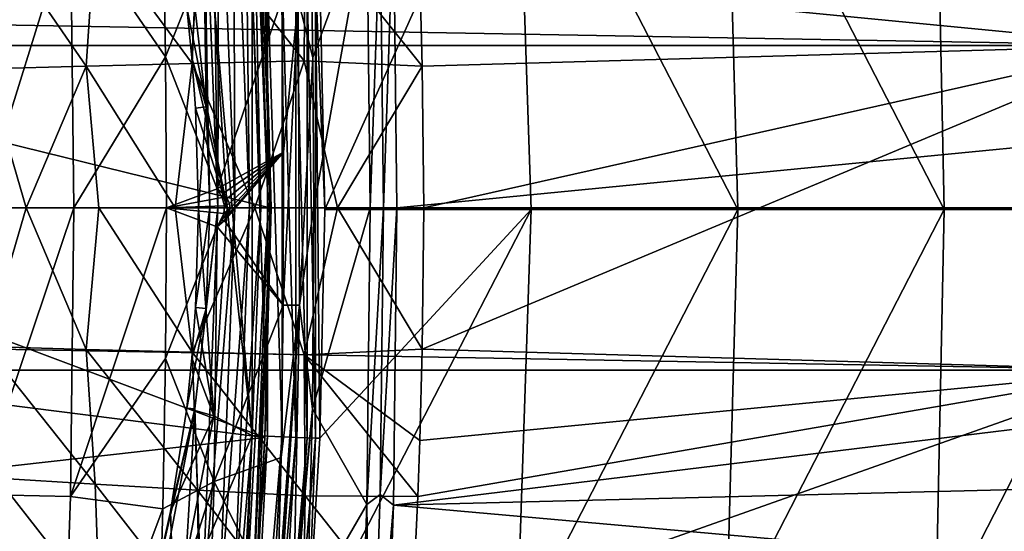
# Model space of a CAD drawing. Header units: metres. Extents: x -160 to 52, y -25 to 25.
# Tile 87 of 168: x -12.1 to -3.45, y -2.84 to 1.65. Entities that reach past the tile are written whole.
import ezdxf

# ---------------------------------------------------------------- set-up
doc = ezdxf.new("R2010")
doc.units = ezdxf.units.M
doc.layers.add('solid_509089_SW0001', color=7, linetype='CONTINUOUS')

msp = doc.modelspace()

# ---------------------------------------------------------------- linework, layer by layer
at = {"layer": 'solid_509089_SW0001'}
for points in [[(-159.199997, 4.25438, -24.12779), (-2.2, 4.25438, -24.12779), (-2.2, 1.424548, -24.458549)], [(-159.199997, 1.424548, -24.458549), (-159.199997, 4.25438, -24.12779), (-2.2, 1.424548, -24.458549)], [(-8.586944, 2.043551, 24.414625), (-2.2, 1.424548, 24.458549), (-2.2, 4.25438, 24.12779)], [(-7.73409, 3.744384, 110.518761), (-9.420504, -0.015197, 100.064339), (-9.463586, 2.021285, 100.073303)], [(-7.73409, 3.744384, 110.518761), (-7.608276, -0.015041, 110.363411), (-9.420504, -0.015197, 100.064339)], [(-7.73409, 3.744384, 110.518761), (-5.796046, -0.014881, 120.662491), (-7.608276, -0.015041, 110.363411)], [(-7.73409, 3.744384, 110.518761), (-5.896595, 3.704204, 120.941765), (-5.796046, -0.014881, 120.662491)], [(-10.124653, 3.636628, 98.211746), (-10.222764, 3.626655, 98.357681), (-10.082031, -0.000226, 98.328354)], [(-10.060791, 3.644235, 98.047768), (-10.124653, 3.636628, 98.211746), (-9.983535, -0.000224, 98.182343)], [(-9.983535, -0.000224, 98.182343), (-10.124653, 3.636628, 98.211746), (-10.082031, -0.000226, 98.328354)], [(-10.034273, 3.649107, 97.873711), (-10.060791, 3.644235, 98.047768), (-9.919378, -0.000223, 98.018303)], [(-9.919378, -0.000223, 98.018303), (-10.060791, 3.644235, 98.047768), (-9.983535, -0.000224, 98.182343)], [(-9.892673, -0.000222, 97.844208), (-9.94744, 2.016667, 97.68029), (-10.034273, 3.649107, 97.873711)], [(-9.892673, -0.000222, 97.844208), (-10.034273, 3.649107, 97.873711), (-9.919378, -0.000223, 98.018303)], [(-5.896595, 3.704204, 120.941765), (-3.983754, -0.014722, 130.961563), (-5.796046, -0.014881, 120.662491)], [(-5.896595, 3.704204, 120.941765), (-4.059116, 3.664024, 131.364777), (-3.983754, -0.014722, 130.961563)], [(-4.059116, 3.664024, 131.364777), (-2.171335, -0.014562, 141.26062), (-3.983754, -0.014722, 130.961563)], [(-4.059116, 3.664024, 131.364777), (-2.221668, 3.623843, 141.787796), (-2.171335, -0.014562, 141.26062)], [(-10.46282, 0.885417, 98.576355), (-10.501279, 3.601636, 98.568375), (-10.562473, 1.76542, 98.600891)], [(-10.350368, 3.6148, 98.478508), (-10.501279, 3.601636, 98.568375), (-10.361514, -0.000231, 98.539253)], [(-10.429698, 0, 98.566483), (-10.361514, -0.000231, 98.539253), (-10.501279, 3.601636, 98.568375)], [(-10.46282, 0.885417, 98.576355), (-10.429698, 0, 98.566483), (-10.501279, 3.601636, 98.568375)], [(-10.210093, -0.000229, 98.44928), (-10.350368, 3.6148, 98.478508), (-10.361514, -0.000231, 98.539253)], [(-10.222764, 3.626655, 98.357681), (-10.350368, 3.6148, 98.478508), (-10.210093, -0.000229, 98.44928)], [(-10.082031, -0.000226, 98.328354), (-10.222764, 3.626655, 98.357681), (-10.210093, -0.000229, 98.44928)], [(-15.343989, 1.335984, 67.044716), (-15.39758, 2.628194, 67.059784), (-9.94744, 2.016667, 97.68029)], [(-11.654016, 2.535, 250.777893), (-10.819048, 1.323926, 250.784103), (-10.842935, 2.643242, 250.669464)], [(-10.842935, 2.643242, 250.669464), (-10.819048, 1.323926, 250.784103), (-10.393373, 2.40142, 250.603729)], [(-9.525635, 1.319344, 250.514877), (-9.550264, 2.634105, 250.40123), (-9.654638, 1.824583, 250.565811)], [(-9.525635, 1.319344, 250.514877), (-9.052905, 2.605789, 250.300995), (-9.550264, 2.634105, 250.40123)], [(-9.525635, 1.319344, 250.514877), (-9.5168, 0, 250.552689), (-9.052905, 2.605789, 250.300995)], [(-9.5168, 0, 250.552689), (-9.021948, 0, 250.44957), (-9.052905, 2.605789, 250.300995)], [(-9.052905, 2.605789, 250.300995), (-9.021948, 0, 250.44957), (-8.934118, 2.518785, 250.328598)], [(-8.905252, 0, 250.467148), (-8.818721, 2.612091, 250.307938), (-8.934118, 2.518785, 250.328598)], [(-8.905252, 0, 250.467148), (-8.787687, 0, 250.456879), (-8.818721, 2.612091, 250.307938)], [(-8.818721, 2.612091, 250.307938), (-8.787687, 0, 250.456879), (12.499954, 2.073803, 245.923462)], [(-12.472621, 2.515586, 250.732437), (-12.443402, 0, 250.872665), (-11.654016, 2.535, 250.777893)], [(-11.654016, 2.535, 250.777893), (-12.443402, 0, 250.872665), (-11.624628, 0, 250.918945)], [(-11.654016, 2.535, 250.777893), (-11.624628, 0, 250.918945), (-10.819048, 1.323926, 250.784103)], [(-9.594088, 2.528784, 24.376465), (-10.537751, 2.477645, 24.405071), (-9.602785, 1.291186, 24.474644)], [(-9.594088, 2.528784, 24.376465), (-9.602785, 1.291186, 24.474644), (-8.565116, 1.242286, 24.468485)], [(-9.594088, 2.528784, 24.376465), (-8.565116, 1.242286, 24.468485), (-8.586944, 2.043551, 24.414625)], [(-9.021948, 0, 250.44957), (-8.905252, 0, 250.467148), (-8.934118, 2.518785, 250.328598)], [(-11.438752, 2.426637, 24.451399), (-12.299032, 2.374201, 24.517532), (-11.517339, 1.243778, 24.551447)], [(-11.438752, 2.426637, 24.451399), (-11.517339, 1.243778, 24.551447), (-10.585367, 1.267805, 24.50293)], [(-10.537751, 2.477645, 24.405071), (-11.438752, 2.426637, 24.451399), (-10.585367, 1.267805, 24.50293)], [(-10.537751, 2.477645, 24.405071), (-10.585367, 1.267805, 24.50293), (-9.602785, 1.291186, 24.474644)], [(-12.299032, 2.374201, 24.517532), (-12.40147, 1.218236, 24.62203), (-11.517339, 1.243778, 24.551447)], [(-10.819048, 1.323926, 250.784103), (-10.367218, 0.166747, 250.729248), (-10.393373, 2.40142, 250.603729)], [(-10.393373, 2.40142, 250.603729), (-10.367218, 0.166747, 250.729248), (-9.797553, 1.827056, 250.611923)], [(-15.343989, 1.335984, 67.044716), (-9.94744, 2.016667, 97.68029), (-9.904148, 0.000706, 97.671295)], [(-10.395622, 1.826068, 99.740829), (-10.057581, 2.000081, 99.670387), (-10.057582, -2.000086, 99.670387)], [(-9.925627, -2.006169, 99.660805), (-10.057582, -2.000086, 99.670387), (-10.057581, 2.000081, 99.670387)], [(-9.925627, -2.006169, 99.660805), (-10.057581, 2.000081, 99.670387), (-9.925626, 2.00616, 99.660805)], [(-9.892673, -0.000222, 97.844208), (-9.904148, 0.000706, 97.671295), (-9.94744, 2.016667, 97.68029)], [(-9.925627, -2.006169, 99.660805), (-9.925626, 2.00616, 99.660805), (-9.795186, -2.011504, 99.686432)], [(-9.925626, 2.00616, 99.660805), (-9.795184, 2.011494, 99.686432), (-9.795186, -2.011504, 99.686432)], [(-9.795186, -2.011504, 99.686432), (-9.795184, 2.011494, 99.686432), (-9.676105, -2.016057, 99.745575)], [(-9.795184, 2.011494, 99.686432), (-9.676104, 2.016047, 99.745575), (-9.676105, -2.016057, 99.745575)], [(-9.676105, -2.016057, 99.745575), (-9.676104, 2.016047, 99.745575), (-9.576812, -2.019505, 99.834045)], [(-9.676104, 2.016047, 99.745575), (-9.57681, 2.019495, 99.834045), (-9.576812, -2.019505, 99.834045)], [(-9.576812, -2.019505, 99.834045), (-9.57681, 2.019495, 99.834045), (-9.504334, -2.021605, 99.94558)], [(-9.57681, 2.019495, 99.834045), (-9.504333, 2.021595, 99.94558), (-9.504334, -2.021605, 99.94558)], [(-9.504334, -2.021605, 99.94558), (-9.504333, 2.021595, 99.94558), (-9.463588, -2.021317, 100.073303)], [(-9.504333, 2.021595, 99.94558), (-9.420504, -0.015197, 100.064339), (-9.463588, -2.021317, 100.073303)], [(-9.504333, 2.021595, 99.94558), (-9.463586, 2.021285, 100.073303), (-9.420504, -0.015197, 100.064339)], [(-8.787687, 0, 250.456879), (12.52928, 0, 246.015182), (12.499954, 2.073803, 245.923462)], [(-8.586944, 2.043551, 24.414625), (-8.565116, 1.242286, 24.468485), (-2.2, 1.424548, 24.458549)], [(-10.278465, 0, 99.716415), (-10.633979, 1.757775, 98.553642), (-10.395622, 1.826068, 99.740829)], [(-10.278465, 0, 99.716415), (-10.395622, 1.826068, 99.740829), (-10.057582, -2.000086, 99.670387)], [(-10.367218, 0.166747, 250.729248), (-9.783425, 0.487394, 250.67981), (-9.797553, 1.827056, 250.611923)], [(-9.797553, 1.827056, 250.611923), (-9.783425, 0.487394, 250.67981), (-9.654638, 1.824583, 250.565811)], [(-9.785594, -0.854038, 250.66951), (-9.642058, -0.854017, 250.623138), (-9.654638, 1.824583, 250.565811)], [(-9.783425, 0.487394, 250.67981), (-9.785594, -0.854038, 250.66951), (-9.654638, 1.824583, 250.565811)], [(-9.525635, 1.319344, 250.514877), (-9.654638, 1.824583, 250.565811), (-9.642058, -0.854017, 250.623138)], [(-10.587903, 1.31559, 98.535172), (-10.562473, 1.76542, 98.600891), (-10.633979, 1.757775, 98.553642)], [(-10.278465, 0, 99.716415), (-10.587903, 1.31559, 98.535172), (-10.633979, 1.757775, 98.553642)], [(-10.587903, 1.31559, 98.535172), (-10.46282, 0.885417, 98.576355), (-10.562473, 1.76542, 98.600891)], [(-159.199997, 1.424548, -24.458549), (-2.2, 1.424548, -24.458549), (-2.2, -1.424548, -24.458549)], [(-159.199997, -1.424548, -24.458549), (-159.199997, 1.424548, -24.458549), (-2.2, -1.424548, -24.458549)], [(-8.565116, -1.242286, 24.468485), (-2.2, -1.424548, 24.458549), (-2.2, 1.424548, 24.458549)], [(-8.553, 0, 24.5), (-8.565116, -1.242286, 24.468485), (-2.2, 1.424548, 24.458549)], [(-8.565116, 1.242286, 24.468485), (-8.553, 0, 24.5), (-2.2, 1.424548, 24.458549)], [(-15.325, 0.000006, 67.034943), (-15.343989, 1.335984, 67.044716), (-9.904148, 0.000706, 97.671295)], [(-11.624628, 0, 250.918945), (-10.811076, 0, 250.822372), (-10.819048, 1.323926, 250.784103)], [(-10.819048, 1.323926, 250.784103), (-10.811076, 0, 250.822372), (-10.367218, 0.166747, 250.729248)], [(-10.587903, 1.31559, 98.535172), (-10.555387, 0.874204, 98.521317), (-10.46282, 0.885417, 98.576355)], [(-10.278465, 0, 99.716415), (-10.555387, 0.874204, 98.521317), (-10.587903, 1.31559, 98.535172)], [(-9.525635, 1.319344, 250.514877), (-9.642058, -0.854017, 250.623138), (-9.5168, 0, 250.552689)], [(-12.40147, 1.218236, 24.62203), (-12.655415, 0.000001, 24.681545), (-12.044596, 0.000001, 24.624126)], [(-11.517339, 1.243778, 24.551447), (-12.40147, 1.218236, 24.62203), (-12.044596, 0.000001, 24.624126)], [(-11.517339, 1.243778, 24.551447), (-12.044596, 0.000001, 24.624126), (-11.405263, 0, 24.5781)], [(-10.585367, 1.267805, 24.50293), (-11.517339, 1.243778, 24.551447), (-10.735212, 0, 24.543056)], [(-11.517339, 1.243778, 24.551447), (-11.405263, 0, 24.5781), (-10.735212, 0, 24.543056)], [(-10.585367, 1.267805, 24.50293), (-10.735212, 0, 24.543056), (-10.036951, 0, 24.51874)], [(-9.602785, 1.291186, 24.474644), (-10.585367, 1.267805, 24.50293), (-10.036951, 0, 24.51874)], [(-9.602785, 1.291186, 24.474644), (-10.036951, 0, 24.51874), (-9.310187, 0, 24.504589)], [(-9.602785, 1.291186, 24.474644), (-9.310187, 0, 24.504589), (-8.565116, 1.242286, 24.468485)], [(-9.310187, 0, 24.504589), (-8.553, 0, 24.5), (-8.565116, 1.242286, 24.468485)], [(-10.555387, 0.874204, 98.521317), (-10.529881, 0, 98.509697), (-10.46282, 0.885417, 98.576355)], [(-10.278465, 0, 99.716415), (-10.529881, 0, 98.509697), (-10.555387, 0.874204, 98.521317)], [(-10.529881, 0, 98.509697), (-10.429698, 0, 98.566483), (-10.46282, 0.885417, 98.576355)], [(-10.367218, 0.166747, 250.729248), (-10.315837, 0.125269, 250.729263), (-9.783425, 0.487394, 250.67981)], [(-10.315837, 0.125269, 250.729263), (-10.278611, 0.081466, 250.728821), (-9.783425, 0.487394, 250.67981)], [(-10.301869, -0.110961, 250.729141), (-9.785594, -0.854038, 250.66951), (-9.783425, 0.487394, 250.67981)], [(-10.262735, -0.051602, 250.7285), (-10.301869, -0.110961, 250.729141), (-9.783425, 0.487394, 250.67981)], [(-10.278611, 0.081466, 250.728821), (-10.257282, 0.03651, 250.728378), (-9.783425, 0.487394, 250.67981)], [(-10.252028, -0.007689, 250.728256), (-10.262735, -0.051602, 250.7285), (-9.783425, 0.487394, 250.67981)], [(-10.257282, 0.03651, 250.728378), (-10.252028, -0.007689, 250.728256), (-9.783425, 0.487394, 250.67981)], [(-10.811076, 0, 250.822372), (-10.321196, 0.090979, 250.720108), (-10.367218, 0.166747, 250.729248)], [(-10.811076, 0, 250.822372), (-10.302596, 0.017515, 250.716415), (-10.321196, 0.090979, 250.720108)], [(-10.321196, 0.090979, 250.720108), (-10.315837, 0.125269, 250.729263), (-10.367218, 0.166747, 250.729248)], [(-10.321196, 0.090979, 250.720108), (-10.278611, 0.081466, 250.728821), (-10.315837, 0.125269, 250.729263)], [(-10.321196, 0.090979, 250.720108), (-10.302596, 0.017515, 250.716415), (-10.278611, 0.081466, 250.728821)], [(-15.343989, -1.335968, 67.044716), (-15.325, 0.000006, 67.034943), (-9.947384, -2.015414, 97.680283)], [(-15.325, 0.000006, 67.034943), (-9.904148, 0.000706, 97.671295), (-9.947384, -2.015414, 97.680283)], [(-12.40147, -1.218236, 24.62203), (-12.044596, 0.000001, 24.624126), (-12.655415, 0.000001, 24.681545)], [(-12.40147, -1.218236, 24.62203), (-11.517339, -1.243778, 24.551447), (-12.044596, 0.000001, 24.624126)], [(-11.517339, -1.243778, 24.551447), (-11.405263, 0, 24.5781), (-12.044596, 0.000001, 24.624126)], [(-10.811076, 0, 250.822372), (-10.307816, -0.050812, 250.717453), (-10.302596, 0.017515, 250.716415)], [(-10.585367, -1.267805, 24.50293), (-10.036951, 0, 24.51874), (-10.735212, 0, 24.543056)], [(-10.585367, -1.267805, 24.50293), (-9.602785, -1.291186, 24.474644), (-10.036951, 0, 24.51874)], [(-10.5554, -0.874384, 98.521317), (-10.462825, -0.885587, 98.576355), (-10.429698, 0, 98.566483)], [(-10.529881, 0, 98.509697), (-10.5554, -0.874384, 98.521317), (-10.429698, 0, 98.566483)], [(-10.395622, -1.826068, 99.740829), (-10.5554, -0.874384, 98.521317), (-10.529881, 0, 98.509697)], [(-10.395622, -1.826068, 99.740829), (-10.529881, 0, 98.509697), (-10.278465, 0, 99.716415)], [(-10.429698, 0, 98.566483), (-10.462825, -0.885587, 98.576355), (-10.361514, -0.000231, 98.539253)], [(-10.395622, -1.826068, 99.740829), (-10.278465, 0, 99.716415), (-10.057582, -2.000086, 99.670387)], [(-10.302596, 0.017515, 250.716415), (-10.307816, -0.050812, 250.717453), (-10.252028, -0.007689, 250.728256)], [(-10.302596, 0.017515, 250.716415), (-10.257282, 0.03651, 250.728378), (-10.278611, 0.081466, 250.728821)], [(-10.302596, 0.017515, 250.716415), (-10.252028, -0.007689, 250.728256), (-10.257282, 0.03651, 250.728378)], [(-9.602785, -1.291186, 24.474644), (-9.310187, 0, 24.504589), (-10.036951, 0, 24.51874)], [(-9.892673, -0.000222, 97.844208), (-9.947384, -2.015414, 97.680283), (-9.904148, 0.000706, 97.671295)], [(-9.602785, -1.291186, 24.474644), (-8.565116, -1.242286, 24.468485), (-9.310187, 0, 24.504589)], [(-9.310187, 0, 24.504589), (-8.565116, -1.242286, 24.468485), (-8.553, 0, 24.5)], [(-8.934066, -2.516498, 250.328857), (-8.787687, 0, 250.456879), (-8.905252, 0, 250.467148)], [(-8.818693, -2.610905, 250.308075), (-8.787687, 0, 250.456879), (-8.934066, -2.516498, 250.328857)], [(-8.818693, -2.610905, 250.308075), (12.499951, -2.073931, 245.923447), (12.52928, 0, 246.015182)], [(-8.818693, -2.610905, 250.308075), (12.52928, 0, 246.015182), (-8.787687, 0, 250.456879)], [(-11.624628, 0, 250.918945), (-12.443402, 0, 250.872665), (-12.472621, -2.515585, 250.732437)], [(-11.654016, -2.534991, 250.777908), (-11.624628, 0, 250.918945), (-12.472621, -2.515585, 250.732437)], [(-11.654016, -2.534991, 250.777908), (-10.819048, -1.323923, 250.784103), (-10.811076, 0, 250.822372)], [(-11.654016, -2.534991, 250.777908), (-10.811076, 0, 250.822372), (-11.624628, 0, 250.918945)], [(-11.517339, -1.243778, 24.551447), (-10.585367, -1.267805, 24.50293), (-11.405263, 0, 24.5781)], [(-10.585367, -1.267805, 24.50293), (-10.735212, 0, 24.543056), (-11.405263, 0, 24.5781)], [(-10.811076, 0, 250.822372), (-10.819048, -1.323923, 250.784103), (-10.367218, -0.166788, 250.729248)], [(-10.811076, 0, 250.822372), (-10.367218, -0.166788, 250.729248), (-10.307816, -0.050812, 250.717453)], [(-10.501307, -3.602109, 98.568382), (-10.361514, -0.000231, 98.539253), (-10.562507, -1.76569, 98.600899)], [(-10.462825, -0.885587, 98.576355), (-10.562507, -1.76569, 98.600899), (-10.361514, -0.000231, 98.539253)], [(-10.210093, -0.000229, 98.44928), (-10.361514, -0.000231, 98.539253), (-10.501307, -3.602109, 98.568382)], [(-10.350395, -3.615276, 98.478516), (-10.210093, -0.000229, 98.44928), (-10.501307, -3.602109, 98.568382)], [(-10.329212, -0.108061, 250.721695), (-10.307816, -0.050812, 250.717453), (-10.367218, -0.166788, 250.729248)], [(-10.082031, -0.000226, 98.328354), (-10.210093, -0.000229, 98.44928), (-10.350395, -3.615276, 98.478516)], [(-10.222792, -3.627135, 98.357689), (-10.082031, -0.000226, 98.328354), (-10.350395, -3.615276, 98.478516)], [(-10.329212, -0.108061, 250.721695), (-10.285439, -0.051551, 250.723038), (-10.307816, -0.050812, 250.717453)], [(-10.329212, -0.108061, 250.721695), (-10.262735, -0.051602, 250.7285), (-10.285439, -0.051551, 250.723038)], [(-10.329212, -0.108061, 250.721695), (-10.301869, -0.110961, 250.729141), (-10.262735, -0.051602, 250.7285)], [(-10.307816, -0.050812, 250.717453), (-10.285439, -0.051551, 250.723038), (-10.252028, -0.007689, 250.728256)], [(-10.285439, -0.051551, 250.723038), (-10.262735, -0.051602, 250.7285), (-10.252028, -0.007689, 250.728256)], [(-9.983535, -0.000224, 98.182343), (-10.082031, -0.000226, 98.328354), (-10.222792, -3.627135, 98.357689)], [(-10.124681, -3.63711, 98.211746), (-9.983535, -0.000224, 98.182343), (-10.222792, -3.627135, 98.357689)], [(-9.919378, -0.000223, 98.018303), (-9.983535, -0.000224, 98.182343), (-10.124681, -3.63711, 98.211746)], [(-10.060819, -3.644719, 98.047775), (-9.919378, -0.000223, 98.018303), (-10.124681, -3.63711, 98.211746)], [(-9.892673, -0.000222, 97.844208), (-9.919378, -0.000223, 98.018303), (-10.060819, -3.644719, 98.047775)], [(-10.034301, -3.649593, 97.873718), (-9.892673, -0.000222, 97.844208), (-10.060819, -3.644719, 98.047775)], [(-10.034301, -3.649593, 97.873718), (-9.947384, -2.015414, 97.680283), (-9.892673, -0.000222, 97.844208)], [(-9.642058, -0.854017, 250.623138), (-9.529423, -1.7642, 250.48439), (-9.5168, 0, 250.552689)], [(-7.608276, -0.015041, 110.363411), (-7.736072, -3.774354, 110.521538), (-9.573958, -3.814195, 100.09626)], [(-7.608276, -0.015041, 110.363411), (-9.573958, -3.814195, 100.09626), (-9.463588, -2.021317, 100.073303)], [(-9.529423, -1.7642, 250.48439), (-9.052877, -2.604606, 250.301132), (-9.021948, 0, 250.44957)], [(-9.529423, -1.7642, 250.48439), (-9.021948, 0, 250.44957), (-9.5168, 0, 250.552689)], [(-9.420504, -0.015197, 100.064339), (-7.608276, -0.015041, 110.363411), (-9.463588, -2.021317, 100.073303)], [(-9.052877, -2.604606, 250.301132), (-8.905252, 0, 250.467148), (-9.021948, 0, 250.44957)], [(-8.934066, -2.516498, 250.328857), (-8.905252, 0, 250.467148), (-9.052877, -2.604606, 250.301132)], [(-5.796046, -0.014881, 120.662491), (-5.898127, -3.733845, 120.946823), (-7.736072, -3.774354, 110.521538)], [(-7.608276, -0.015041, 110.363411), (-5.796046, -0.014881, 120.662491), (-7.736072, -3.774354, 110.521538)], [(-3.983754, -0.014722, 130.961563), (-4.060194, -3.693336, 131.372101), (-5.898127, -3.733845, 120.946823)], [(-5.796046, -0.014881, 120.662491), (-3.983754, -0.014722, 130.961563), (-5.898127, -3.733845, 120.946823)], [(-2.171335, -0.014562, 141.26062), (-2.222287, -3.652825, 141.797394), (-4.060194, -3.693336, 131.372101)], [(-3.983754, -0.014722, 130.961563), (-2.171335, -0.014562, 141.26062), (-4.060194, -3.693336, 131.372101)], [(-10.819048, -1.323923, 250.784103), (-10.393372, -2.401462, 250.603729), (-10.367218, -0.166788, 250.729248)], [(-10.367218, -0.166788, 250.729248), (-10.393372, -2.401462, 250.603729), (-9.785594, -0.854038, 250.66951)], [(-10.329212, -0.108061, 250.721695), (-10.367218, -0.166788, 250.729248), (-10.301869, -0.110961, 250.729141)], [(-10.301869, -0.110961, 250.729141), (-10.367218, -0.166788, 250.729248), (-9.785594, -0.854038, 250.66951)], [(-10.393372, -2.401462, 250.603729), (-9.804045, -2.192475, 250.581039), (-9.785594, -0.854038, 250.66951)], [(-9.642058, -0.854017, 250.623138), (-9.838703, -3.523162, 250.414703), (-9.827358, -3.52321, 250.412735)], [(-9.804045, -2.192475, 250.581039), (-9.838703, -3.523162, 250.414703), (-9.642058, -0.854017, 250.623138)], [(-9.642058, -0.854017, 250.623138), (-9.827358, -3.52321, 250.412735), (-9.816239, -3.523264, 250.410538)], [(-9.642058, -0.854017, 250.623138), (-9.816239, -3.523264, 250.410538), (-9.696256, -3.520682, 250.369308)], [(-9.785594, -0.854038, 250.66951), (-9.804045, -2.192475, 250.581039), (-9.642058, -0.854017, 250.623138)], [(-9.642058, -0.854017, 250.623138), (-9.696256, -3.520682, 250.369308), (-9.529423, -1.7642, 250.48439)], [(-10.462825, -0.885587, 98.576355), (-10.634012, -1.758044, 98.55365), (-10.562507, -1.76569, 98.600899)], [(-10.587929, -1.31586, 98.535172), (-10.634012, -1.758044, 98.55365), (-10.462825, -0.885587, 98.576355)], [(-10.5554, -0.874384, 98.521317), (-10.587929, -1.31586, 98.535172), (-10.462825, -0.885587, 98.576355)], [(-10.395622, -1.826068, 99.740829), (-10.587929, -1.31586, 98.535172), (-10.5554, -0.874384, 98.521317)], [(-11.438752, -2.426637, 24.451399), (-11.517339, -1.243778, 24.551447), (-12.40147, -1.218236, 24.62203)], [(-12.299032, -2.374201, 24.517532), (-11.438752, -2.426637, 24.451399), (-12.40147, -1.218236, 24.62203)], [(-10.537751, -2.477645, 24.405071), (-10.585367, -1.267805, 24.50293), (-11.517339, -1.243778, 24.551447)], [(-11.438752, -2.426637, 24.451399), (-10.537751, -2.477645, 24.405071), (-11.517339, -1.243778, 24.551447)], [(-9.594088, -2.528784, 24.376465), (-9.602785, -1.291186, 24.474644), (-10.585367, -1.267805, 24.50293)], [(-10.537751, -2.477645, 24.405071), (-9.594088, -2.528784, 24.376465), (-10.585367, -1.267805, 24.50293)], [(-9.602785, -1.291186, 24.474644), (-8.586944, -2.043551, 24.414625), (-8.565116, -1.242286, 24.468485)], [(-9.602785, -1.291186, 24.474644), (-8.604459, -2.533747, 24.368629), (-8.586944, -2.043551, 24.414625)], [(-9.594088, -2.528784, 24.376465), (-8.604459, -2.533747, 24.368629), (-9.602785, -1.291186, 24.474644)], [(-8.565116, -1.242286, 24.468485), (-8.586944, -2.043551, 24.414625), (-2.2, -1.424548, 24.458549)], [(-15.397577, -2.62816, 67.059784), (-15.343989, -1.335968, 67.044716), (-9.947384, -2.015414, 97.680283)], [(-11.654016, -2.534991, 250.777908), (-10.842935, -2.643237, 250.669464), (-10.819048, -1.323923, 250.784103)], [(-10.819048, -1.323923, 250.784103), (-10.842935, -2.643237, 250.669464), (-10.393372, -2.401462, 250.603729)], [(-10.395622, -1.826068, 99.740829), (-10.634012, -1.758044, 98.55365), (-10.587929, -1.31586, 98.535172)], [(-159.199997, -1.424548, -24.458549), (-2.2, -1.424548, -24.458549), (-2.2, -4.25438, -24.12779)], [(-159.199997, -4.25438, -24.12779), (-159.199997, -1.424548, -24.458549), (-2.2, -4.25438, -24.12779)], [(-8.661043, -3.712049, 24.217157), (-2.2, -4.25438, 24.12779), (-2.2, -1.424548, 24.458549)], [(-8.604459, -2.533747, 24.368629), (-8.661043, -3.712049, 24.217157), (-2.2, -1.424548, 24.458549)], [(-8.586944, -2.043551, 24.414625), (-8.604459, -2.533747, 24.368629), (-2.2, -1.424548, 24.458549)], [(-10.976441, -3.560498, 98.625), (-10.915854, -3.612254, 98.674522), (-10.562507, -1.76569, 98.600899)], [(-10.776246, -2.665016, 98.583282), (-10.976441, -3.560498, 98.625), (-10.562507, -1.76569, 98.600899)], [(-10.915854, -3.612254, 98.674522), (-10.683142, -3.778908, 98.626038), (-10.562507, -1.76569, 98.600899)], [(-10.634012, -1.758044, 98.55365), (-10.776246, -2.665016, 98.583282), (-10.562507, -1.76569, 98.600899)], [(-10.395622, -1.826068, 99.740829), (-10.776246, -2.665016, 98.583282), (-10.634012, -1.758044, 98.55365)], [(-10.501307, -3.602109, 98.568382), (-10.562507, -1.76569, 98.600899), (-10.683142, -3.778908, 98.626038)], [(-9.529423, -1.7642, 250.48439), (-9.696256, -3.520682, 250.369308), (-9.68434, -3.52013, 250.363251)], [(-9.529423, -1.7642, 250.48439), (-9.68434, -3.52013, 250.363251), (-9.57551, -3.511192, 250.282654)], [(-9.529423, -1.7642, 250.48439), (-9.57551, -3.511192, 250.282654), (-9.052877, -2.604606, 250.301132)], [(-10.745103, -3.620632, 99.813644), (-10.776246, -2.665016, 98.583282), (-10.395622, -1.826068, 99.740829)], [(-10.745103, -3.620632, 99.813644), (-10.395622, -1.826068, 99.740829), (-10.057582, -2.000086, 99.670387)], [(-15.397577, -2.62816, 67.059784), (-9.947384, -2.015414, 97.680283), (-10.077297, -4.035323, 97.707275)], [(-10.745103, -3.620632, 99.813644), (-10.057582, -2.000086, 99.670387), (-10.397918, -5.988183, 99.741302)], [(-10.266691, -6.00336, 99.731873), (-10.397918, -5.988183, 99.741302), (-10.057582, -2.000086, 99.670387)], [(-10.266691, -6.00336, 99.731873), (-10.057582, -2.000086, 99.670387), (-9.925627, -2.006169, 99.660805)], [(-10.266691, -6.00336, 99.731873), (-9.925627, -2.006169, 99.660805), (-10.137155, -6.019291, 99.75769)], [(-9.925627, -2.006169, 99.660805), (-9.795186, -2.011504, 99.686432), (-10.137155, -6.019291, 99.75769)], [(-10.137155, -6.019291, 99.75769), (-9.795186, -2.011504, 99.686432), (-10.018845, -6.032887, 99.816994)], [(-10.034301, -3.649593, 97.873718), (-10.077297, -4.035323, 97.707275), (-9.947384, -2.015414, 97.680283)], [(-9.795186, -2.011504, 99.686432), (-9.676105, -2.016057, 99.745575), (-10.018845, -6.032887, 99.816994)], [(-10.018845, -6.032887, 99.816994), (-9.676105, -2.016057, 99.745575), (-9.920135, -6.043184, 99.905586)], [(-9.676105, -2.016057, 99.745575), (-9.576812, -2.019505, 99.834045), (-9.920135, -6.043184, 99.905586)], [(-9.920135, -6.043184, 99.905586), (-9.576812, -2.019505, 99.834045), (-9.848014, -6.049454, 100.017189)], [(-9.576812, -2.019505, 99.834045), (-9.504334, -2.021605, 99.94558), (-9.848014, -6.049454, 100.017189)], [(-9.848014, -6.049454, 100.017189), (-9.504334, -2.021605, 99.94558), (-9.573958, -3.814195, 100.09626)], [(-9.504334, -2.021605, 99.94558), (-9.463588, -2.021317, 100.073303), (-9.573958, -3.814195, 100.09626)], [(-8.818693, -2.610905, 250.308075), (12.425068, -4.501624, 245.572189), (12.499951, -2.073931, 245.923447)], [(-10.393372, -2.401462, 250.603729), (-9.838703, -3.523162, 250.414703), (-9.804045, -2.192475, 250.581039)], [(-11.400044, -3.51948, 24.306908), (-11.438752, -2.426637, 24.451399), (-12.299032, -2.374201, 24.517532)], [(-12.241602, -3.439392, 24.371359), (-11.400044, -3.51948, 24.306908), (-12.299032, -2.374201, 24.517532)], [(-10.882654, -3.953345, 250.478851), (-10.464797, -4.612253, 250.260925), (-10.393372, -2.401462, 250.603729)], [(-10.842935, -2.643237, 250.669464), (-10.882654, -3.953345, 250.478851), (-10.393372, -2.401462, 250.603729)], [(-10.393372, -2.401462, 250.603729), (-10.464797, -4.612253, 250.260925), (-9.838703, -3.523162, 250.414703)], [(-10.524009, -3.599944, 24.259861), (-10.537751, -2.477645, 24.405071), (-11.438752, -2.426637, 24.451399)], [(-11.400044, -3.51948, 24.306908), (-10.524009, -3.599944, 24.259861), (-11.438752, -2.426637, 24.451399)], [(-9.612339, -3.682897, 24.227736), (-9.594088, -2.528784, 24.376465), (-10.537751, -2.477645, 24.405071)], [(-10.524009, -3.599944, 24.259861), (-9.612339, -3.682897, 24.227736), (-10.537751, -2.477645, 24.405071)], [(-11.741804, -5.037334, 250.356583), (-12.472621, -2.515585, 250.732437), (-12.559896, -4.998653, 250.313583)], [(-11.741804, -5.037334, 250.356583), (-11.654016, -2.534991, 250.777908), (-12.472621, -2.515585, 250.732437)], [(-11.741804, -5.037334, 250.356583), (-10.842935, -2.643237, 250.669464), (-11.654016, -2.534991, 250.777908)], [(-9.612339, -3.682897, 24.227736), (-8.661043, -3.712049, 24.217157), (-9.594088, -2.528784, 24.376465)], [(-9.594088, -2.528784, 24.376465), (-8.661043, -3.712049, 24.217157), (-8.604459, -2.533747, 24.368629)], [(-9.020147, -5.001379, 249.915726), (-8.934066, -2.516498, 250.328857), (-9.052877, -2.604606, 250.301132)], [(-8.818693, -2.610905, 250.308075), (-8.934066, -2.516498, 250.328857), (-9.020147, -5.001379, 249.915726)], [(-15.484059, -3.893329, 67.080017), (-15.397577, -2.62816, 67.059784), (-10.077297, -4.035323, 97.707275)], [(-11.741804, -5.037334, 250.356583), (-10.882654, -3.953345, 250.478851), (-10.842935, -2.643237, 250.669464)], [(-10.745103, -3.620632, 99.813644), (-10.976441, -3.560498, 98.625), (-10.776246, -2.665016, 98.583282)], [(-9.57551, -3.511192, 250.282654), (-9.145245, -5.173958, 249.857803), (-9.052877, -2.604606, 250.301132)], [(-9.020147, -5.001379, 249.915726), (-9.052877, -2.604606, 250.301132), (-9.145245, -5.173958, 249.857803)], [(-8.911289, -5.186533, 249.863678), (-8.818693, -2.610905, 250.308075), (-9.020147, -5.001379, 249.915726)], [(-8.911289, -5.186533, 249.863678), (12.425068, -4.501624, 245.572189), (-8.818693, -2.610905, 250.308075)]]:
    msp.add_3dface(points, dxfattribs=at)

doc.saveas('drawing.dxf')
